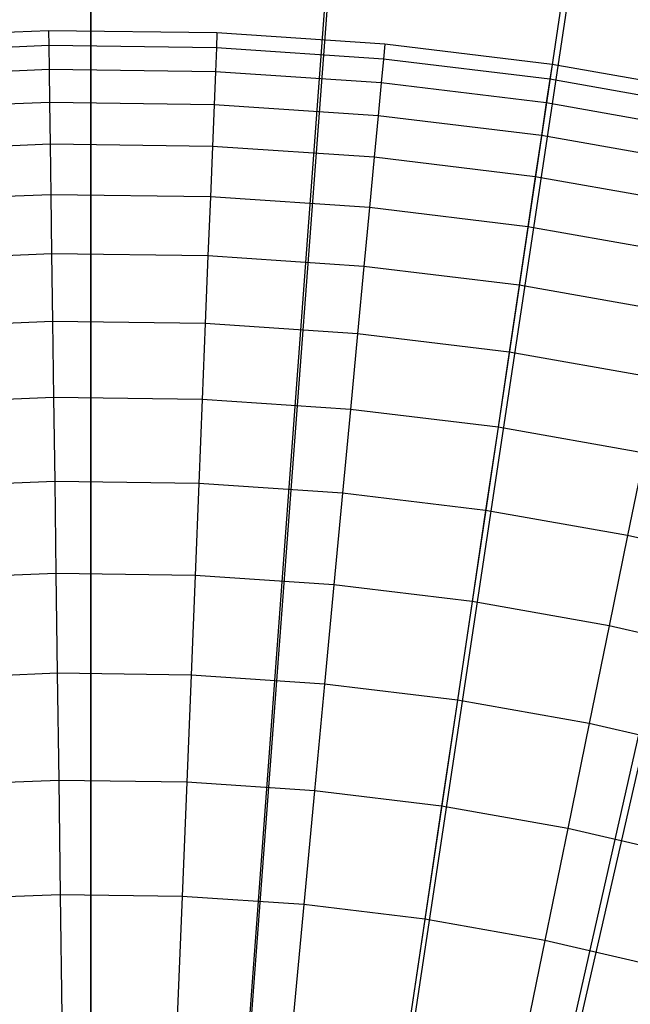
# Model space of a CAD drawing. Extents: x 0.1 to 20.1, y -10 to 10.
# Tile 119 of 127: x 10.045 to 10.517, y 1.668 to 2.429. Entities that reach past the tile are written whole.
import ezdxf

# ---------------------------------------------------------------- set-up
doc = ezdxf.new("R2010")
doc.units = 0
doc.header["$LTSCALE"] = 2.54
doc.layers.get('0').update_dxf_attribs({"linetype": 'CONTINUOUS'})

# ---------------------------------------------------------------- blocks, each defined once
blk = doc.blocks.new('DROPS_COLOR_E_STL')
at = {"color": 0}
for p, q in [((10.1, 0.9, 14.69615), (10.1, 10, 1.7)), ((10.1, 0.9, 14.69615), (10.1, 10, 1.7)), ((10.16647, 0.89754, 14.69615), (10.83852, 9.97269, 1.7)), ((10.16647, 0.89754, 14.69615), (10.83852, 9.97269, 1.7)), ((10.1, 9.90234, 1.7), (10.1, 0.85835, 14.61615)), ((10.1, 9.90234, 1.7), (10.1, 0.85835, 14.61615)), ((10.23257, 0.89018, 14.69615), (11.57302, 9.89092, 1.7)), ((10.23257, 0.89018, 14.69615), (11.57302, 9.89092, 1.7)), ((10.16414, 0.85595, 14.61615), (10.84, 9.87465, 1.7)), ((10.16414, 0.85595, 14.61615), (10.84, 9.87465, 1.7)), ((11.57587, 9.79174, 1.7), (10.22793, 0.84877, 14.61615)), ((11.57587, 9.79174, 1.7), (10.22793, 0.84877, 14.61615)), ((10.29795, 0.87796, 14.69615), (12.29946, 9.75512, 1.7)), ((10.29795, 0.87796, 14.69615), (12.29946, 9.75512, 1.7)), ((12.30348, 9.65407, 1.7), (10.291, 0.83683, 14.61615)), ((12.30348, 9.65407, 1.7), (10.291, 0.83683, 14.61615)), ((10.0675, 2.42028, 6.74126), (9.93764, 2.41505, 6.74126)), ((10.0675, 2.42028, 6.74126), (9.93764, 2.41505, 6.74126)), ((10.19746, 2.41854, 6.74126), (10.0675, 2.42028, 6.74126)), ((10.0675, 2.42028, 6.74126), (10.06766, 2.40875, 6.88143)), ((10.0675, 2.42028, 6.74126), (10.06766, 2.40875, 6.88143)), ((10.19746, 2.41854, 6.74126), (10.0675, 2.42028, 6.74126)), ((10.19746, 2.41854, 6.74126), (10.197, 2.40701, 6.88143)), ((10.19746, 2.41854, 6.74126), (10.197, 2.40701, 6.88143)), ((10.32714, 2.40982, 6.74126), (10.19746, 2.41854, 6.74126)), ((10.32714, 2.40982, 6.74126), (10.19746, 2.41854, 6.74126)), ((10.06766, 2.40875, 6.88143), (9.93841, 2.40354, 6.88143)), ((10.06766, 2.40875, 6.88143), (9.93841, 2.40354, 6.88143)), ((10.197, 2.40701, 6.88143), (10.06766, 2.40875, 6.88143)), ((10.06766, 2.40875, 6.88143), (10.06791, 2.39025, 7.02085)), ((10.06766, 2.40875, 6.88143), (10.06791, 2.39025, 7.02085)), ((10.197, 2.40701, 6.88143), (10.06766, 2.40875, 6.88143)), ((10.197, 2.40701, 6.88143), (10.19625, 2.38853, 7.02085)), ((10.197, 2.40701, 6.88143), (10.19625, 2.38853, 7.02085)), ((10.32606, 2.39833, 6.88143), (10.197, 2.40701, 6.88143)), ((10.32606, 2.39833, 6.88143), (10.197, 2.40701, 6.88143)), ((10.32714, 2.40982, 6.74126), (10.32606, 2.39833, 6.88143)), ((10.32714, 2.40982, 6.74126), (10.32606, 2.39833, 6.88143)), ((10.45617, 2.39415, 6.74126), (10.32714, 2.40982, 6.74126)), ((10.45617, 2.39415, 6.74126), (10.32714, 2.40982, 6.74126)), ((10.32606, 2.39833, 6.88143), (10.32432, 2.37992, 7.02085)), ((10.32606, 2.39833, 6.88143), (10.32432, 2.37992, 7.02085)), ((10.45447, 2.38274, 6.88143), (10.32606, 2.39833, 6.88143)), ((10.45447, 2.38274, 6.88143), (10.32606, 2.39833, 6.88143)), ((10.06791, 2.39025, 7.02085), (9.93965, 2.38508, 7.02085)), ((10.06791, 2.39025, 7.02085), (9.93965, 2.38508, 7.02085)), ((10.19625, 2.38853, 7.02085), (10.06791, 2.39025, 7.02085)), ((10.06791, 2.39025, 7.02085), (10.06825, 2.36485, 7.15918)), ((10.06791, 2.39025, 7.02085), (10.06825, 2.36485, 7.15918)), ((10.19625, 2.38853, 7.02085), (10.06791, 2.39025, 7.02085)), ((10.19625, 2.38853, 7.02085), (10.19523, 2.36314, 7.15918)), ((10.19625, 2.38853, 7.02085), (10.19523, 2.36314, 7.15918)), ((10.32432, 2.37992, 7.02085), (10.19625, 2.38853, 7.02085)), ((10.32432, 2.37992, 7.02085), (10.19625, 2.38853, 7.02085)), ((10.45617, 2.39415, 6.74126), (10.45447, 2.38274, 6.88143)), ((10.45617, 2.39415, 6.74126), (10.45447, 2.38274, 6.88143)), ((10.58416, 2.37158, 6.74126), (10.45617, 2.39415, 6.74126)), ((10.58416, 2.37158, 6.74126), (10.45617, 2.39415, 6.74126)), ((10.45447, 2.38274, 6.88143), (10.45175, 2.36445, 7.02085)), ((10.45447, 2.38274, 6.88143), (10.45175, 2.36445, 7.02085)), ((10.58185, 2.36028, 6.88143), (10.45447, 2.38274, 6.88143)), ((10.58185, 2.36028, 6.88143), (10.45447, 2.38274, 6.88143)), ((10.32432, 2.37992, 7.02085), (10.32194, 2.35463, 7.15918)), ((10.32432, 2.37992, 7.02085), (10.32194, 2.35463, 7.15918)), ((10.45175, 2.36445, 7.02085), (10.32432, 2.37992, 7.02085)), ((10.45175, 2.36445, 7.02085), (10.32432, 2.37992, 7.02085)), ((10.06825, 2.36485, 7.15918), (9.94136, 2.35974, 7.15918)), ((10.06825, 2.36485, 7.15918), (9.94136, 2.35974, 7.15918)), ((10.19523, 2.36314, 7.15918), (10.06825, 2.36485, 7.15918)), ((10.06825, 2.36485, 7.15918), (10.06868, 2.3326, 7.29607)), ((10.06825, 2.36485, 7.15918), (10.06868, 2.3326, 7.29607)), ((10.19523, 2.36314, 7.15918), (10.06825, 2.36485, 7.15918)), ((10.19523, 2.36314, 7.15918), (10.19393, 2.33092, 7.29607)), ((10.19523, 2.36314, 7.15918), (10.19393, 2.33092, 7.29607)), ((10.32194, 2.35463, 7.15918), (10.19523, 2.36314, 7.15918)), ((10.32194, 2.35463, 7.15918), (10.19523, 2.36314, 7.15918)), ((10.45175, 2.36445, 7.02085), (10.44801, 2.33932, 7.15918)), ((10.45175, 2.36445, 7.02085), (10.44801, 2.33932, 7.15918)), ((10.57815, 2.34216, 7.02085), (10.45175, 2.36445, 7.02085)), ((10.57815, 2.34216, 7.02085), (10.45175, 2.36445, 7.02085)), ((10.32194, 2.35463, 7.15918), (10.31891, 2.32251, 7.29607)), ((10.32194, 2.35463, 7.15918), (10.31891, 2.32251, 7.29607)), ((10.44801, 2.33932, 7.15918), (10.32194, 2.35463, 7.15918)), ((10.44801, 2.33932, 7.15918), (10.32194, 2.35463, 7.15918)), ((10.44801, 2.33932, 7.15918), (10.44326, 2.30742, 7.29607)), ((10.44801, 2.33932, 7.15918), (10.44326, 2.30742, 7.29607)), ((10.57307, 2.31727, 7.15918), (10.44801, 2.33932, 7.15918)), ((10.57307, 2.31727, 7.15918), (10.44801, 2.33932, 7.15918)), ((10.06868, 2.3326, 7.29607), (9.94352, 2.32755, 7.29607)), ((10.06868, 2.3326, 7.29607), (9.94352, 2.32755, 7.29607)), ((10.19393, 2.33092, 7.29607), (10.06868, 2.3326, 7.29607)), ((10.06868, 2.3326, 7.29607), (10.0692, 2.29358, 7.43119)), ((10.06868, 2.3326, 7.29607), (10.0692, 2.29358, 7.43119)), ((10.19393, 2.33092, 7.29607), (10.06868, 2.3326, 7.29607)), ((10.19393, 2.33092, 7.29607), (10.19236, 2.29193, 7.43119)), ((10.19393, 2.33092, 7.29607), (10.19236, 2.29193, 7.43119)), ((10.31891, 2.32251, 7.29607), (10.19393, 2.33092, 7.29607)), ((10.31891, 2.32251, 7.29607), (10.19393, 2.33092, 7.29607)), ((10.31891, 2.32251, 7.29607), (10.31525, 2.28366, 7.43119)), ((10.31891, 2.32251, 7.29607), (10.31525, 2.28366, 7.43119)), ((10.44326, 2.30742, 7.29607), (10.31891, 2.32251, 7.29607)), ((10.44326, 2.30742, 7.29607), (10.31891, 2.32251, 7.29607)), ((10.44326, 2.30742, 7.29607), (10.43752, 2.26882, 7.43119)), ((10.44326, 2.30742, 7.29607), (10.43752, 2.26882, 7.43119)), ((10.56662, 2.28566, 7.29607), (10.44326, 2.30742, 7.29607)), ((10.56662, 2.28566, 7.29607), (10.44326, 2.30742, 7.29607)), ((10.0692, 2.29358, 7.43119), (9.94614, 2.28862, 7.43119)), ((10.0692, 2.29358, 7.43119), (9.94614, 2.28862, 7.43119)), ((10.19236, 2.29193, 7.43119), (10.0692, 2.29358, 7.43119)), ((10.0692, 2.29358, 7.43119), (10.06982, 2.24789, 7.5642)), ((10.0692, 2.29358, 7.43119), (10.06982, 2.24789, 7.5642)), ((10.19236, 2.29193, 7.43119), (10.0692, 2.29358, 7.43119)), ((10.19236, 2.29193, 7.43119), (10.19052, 2.24627, 7.5642)), ((10.19236, 2.29193, 7.43119), (10.19052, 2.24627, 7.5642)), ((10.31525, 2.28366, 7.43119), (10.19236, 2.29193, 7.43119)), ((10.31525, 2.28366, 7.43119), (10.19236, 2.29193, 7.43119)), ((10.31525, 2.28366, 7.43119), (10.31096, 2.23817, 7.5642)), ((10.31525, 2.28366, 7.43119), (10.31096, 2.23817, 7.5642)), ((10.43752, 2.26882, 7.43119), (10.31525, 2.28366, 7.43119)), ((10.43752, 2.26882, 7.43119), (10.31525, 2.28366, 7.43119)), ((10.43752, 2.26882, 7.43119), (10.4308, 2.22362, 7.5642)), ((10.43752, 2.26882, 7.43119), (10.4308, 2.22362, 7.5642)), ((10.55882, 2.24743, 7.43119), (10.43752, 2.26882, 7.43119)), ((10.55882, 2.24743, 7.43119), (10.43752, 2.26882, 7.43119)), ((10.06982, 2.24789, 7.5642), (9.9492, 2.24303, 7.5642)), ((10.06982, 2.24789, 7.5642), (9.9492, 2.24303, 7.5642)), ((10.19052, 2.24627, 7.5642), (10.06982, 2.24789, 7.5642)), ((10.06982, 2.24789, 7.5642), (10.07052, 2.19564, 7.69478)), ((10.06982, 2.24789, 7.5642), (10.07052, 2.19564, 7.69478)), ((10.19052, 2.24627, 7.5642), (10.06982, 2.24789, 7.5642)), ((10.19052, 2.24627, 7.5642), (10.18842, 2.19406, 7.69478)), ((10.19052, 2.24627, 7.5642), (10.18842, 2.19406, 7.69478)), ((10.31096, 2.23817, 7.5642), (10.19052, 2.24627, 7.5642)), ((10.31096, 2.23817, 7.5642), (10.19052, 2.24627, 7.5642)), ((10.31096, 2.23817, 7.5642), (10.30606, 2.18615, 7.69478)), ((10.31096, 2.23817, 7.5642), (10.30606, 2.18615, 7.69478)), ((10.4308, 2.22362, 7.5642), (10.31096, 2.23817, 7.5642)), ((10.4308, 2.22362, 7.5642), (10.31096, 2.23817, 7.5642)), ((10.4308, 2.22362, 7.5642), (10.42311, 2.17194, 7.69478)), ((10.4308, 2.22362, 7.5642), (10.42311, 2.17194, 7.69478)), ((10.54968, 2.20266, 7.5642), (10.4308, 2.22362, 7.5642)), ((10.54968, 2.20266, 7.5642), (10.4308, 2.22362, 7.5642)), ((10.07052, 2.19564, 7.69478), (9.95271, 2.19089, 7.69478)), ((10.07052, 2.19564, 7.69478), (9.95271, 2.19089, 7.69478)), ((10.18842, 2.19406, 7.69478), (10.07052, 2.19564, 7.69478)), ((10.07052, 2.19564, 7.69478), (10.07131, 2.13696, 7.82259)), ((10.07052, 2.19564, 7.69478), (10.07131, 2.13696, 7.82259)), ((10.18842, 2.19406, 7.69478), (10.07052, 2.19564, 7.69478)), ((10.18842, 2.19406, 7.69478), (10.18605, 2.13542, 7.82259)), ((10.18842, 2.19406, 7.69478), (10.18605, 2.13542, 7.82259)), ((10.30606, 2.18615, 7.69478), (10.18842, 2.19406, 7.69478)), ((10.30606, 2.18615, 7.69478), (10.18842, 2.19406, 7.69478)), ((10.30606, 2.18615, 7.69478), (10.30055, 2.12772, 7.82259)), ((10.30606, 2.18615, 7.69478), (10.30055, 2.12772, 7.82259)), ((10.42311, 2.17194, 7.69478), (10.30606, 2.18615, 7.69478)), ((10.42311, 2.17194, 7.69478), (10.30606, 2.18615, 7.69478)), ((10.42311, 2.17194, 7.69478), (10.41447, 2.11389, 7.82259)), ((10.42311, 2.17194, 7.69478), (10.41447, 2.11389, 7.82259)), ((10.53922, 2.15146, 7.69478), (10.42311, 2.17194, 7.69478)), ((10.53922, 2.15146, 7.69478), (10.42311, 2.17194, 7.69478)), ((10.07131, 2.13696, 7.82259), (9.95664, 2.13234, 7.82259)), ((10.07131, 2.13696, 7.82259), (9.95664, 2.13234, 7.82259)), ((10.18605, 2.13542, 7.82259), (10.07131, 2.13696, 7.82259)), ((10.07131, 2.13696, 7.82259), (10.07218, 2.072, 7.94733)), ((10.07131, 2.13696, 7.82259), (10.07218, 2.072, 7.94733)), ((10.18605, 2.13542, 7.82259), (10.07131, 2.13696, 7.82259)), ((10.18605, 2.13542, 7.82259), (10.18344, 2.07051, 7.94733)), ((10.18605, 2.13542, 7.82259), (10.18344, 2.07051, 7.94733)), ((10.30055, 2.12772, 7.82259), (10.18605, 2.13542, 7.82259)), ((10.30055, 2.12772, 7.82259), (10.18605, 2.13542, 7.82259)), ((10.30055, 2.12772, 7.82259), (10.29446, 2.06304, 7.94733)), ((10.30055, 2.12772, 7.82259), (10.29446, 2.06304, 7.94733)), ((10.41447, 2.11389, 7.82259), (10.30055, 2.12772, 7.82259)), ((10.41447, 2.11389, 7.82259), (10.30055, 2.12772, 7.82259)), ((10.41447, 2.11389, 7.82259), (10.40491, 2.04963, 7.94733)), ((10.41447, 2.11389, 7.82259), (10.40491, 2.04963, 7.94733)), ((10.52749, 2.09396, 7.82259), (10.41447, 2.11389, 7.82259)), ((10.52749, 2.09396, 7.82259), (10.41447, 2.11389, 7.82259)), ((10.52749, 2.09396, 7.82259), (10.51449, 2.03031, 7.94733)), ((10.52749, 2.09396, 7.82259), (10.51449, 2.03031, 7.94733)), ((10.07218, 2.072, 7.94733), (9.961, 2.06752, 7.94733)), ((10.07218, 2.072, 7.94733), (9.961, 2.06752, 7.94733)), ((10.18344, 2.07051, 7.94733), (10.07218, 2.072, 7.94733)), ((10.07218, 2.072, 7.94733), (10.07313, 2.00092, 8.06868)), ((10.07218, 2.072, 7.94733), (10.07313, 2.00092, 8.06868)), ((10.18344, 2.07051, 7.94733), (10.07218, 2.072, 7.94733)), ((10.18344, 2.07051, 7.94733), (10.18058, 1.99947, 8.06868)), ((10.18344, 2.07051, 7.94733), (10.18058, 1.99947, 8.06868)), ((10.29446, 2.06304, 7.94733), (10.18344, 2.07051, 7.94733)), ((10.29446, 2.06304, 7.94733), (10.18344, 2.07051, 7.94733)), ((10.29446, 2.06304, 7.94733), (10.28778, 1.99227, 8.06868)), ((10.29446, 2.06304, 7.94733), (10.28778, 1.99227, 8.06868)), ((10.40491, 2.04963, 7.94733), (10.29446, 2.06304, 7.94733)), ((10.40491, 2.04963, 7.94733), (10.29446, 2.06304, 7.94733)), ((10.40491, 2.04963, 7.94733), (10.39445, 1.97931, 8.06868)), ((10.40491, 2.04963, 7.94733), (10.39445, 1.97931, 8.06868)), ((10.51449, 2.03031, 7.94733), (10.40491, 2.04963, 7.94733)), ((10.51449, 2.03031, 7.94733), (10.40491, 2.04963, 7.94733)), ((10.51449, 2.03031, 7.94733), (10.50027, 1.96065, 8.06868)), ((10.51449, 2.03031, 7.94733), (10.50027, 1.96065, 8.06868)), ((10.62287, 2.00513, 7.94733), (10.51449, 2.03031, 7.94733)), ((10.62287, 2.00513, 7.94733), (10.51449, 2.03031, 7.94733)), ((10.07313, 2.00092, 8.06868), (9.96577, 1.99659, 8.06868)), ((10.07313, 2.00092, 8.06868), (9.96577, 1.99659, 8.06868)), ((10.18058, 1.99947, 8.06868), (10.07313, 2.00092, 8.06868)), ((10.07313, 2.00092, 8.06868), (10.07417, 1.92388, 8.18634)), ((10.07313, 2.00092, 8.06868), (10.07417, 1.92388, 8.18634)), ((10.18058, 1.99947, 8.06868), (10.07313, 2.00092, 8.06868)), ((10.18058, 1.99947, 8.06868), (10.17747, 1.9225, 8.18634)), ((10.18058, 1.99947, 8.06868), (10.17747, 1.9225, 8.18634)), ((10.28778, 1.99227, 8.06868), (10.18058, 1.99947, 8.06868)), ((10.28778, 1.99227, 8.06868), (10.18058, 1.99947, 8.06868)), ((10.28778, 1.99227, 8.06868), (10.28055, 1.91557, 8.18634)), ((10.28778, 1.99227, 8.06868), (10.28055, 1.91557, 8.18634)), ((10.39445, 1.97931, 8.06868), (10.28778, 1.99227, 8.06868)), ((10.39445, 1.97931, 8.06868), (10.28778, 1.99227, 8.06868)), ((10.39445, 1.97931, 8.06868), (10.38312, 1.90311, 8.18634)), ((10.39445, 1.97931, 8.06868), (10.38312, 1.90311, 8.18634)), ((10.50027, 1.96065, 8.06868), (10.39445, 1.97931, 8.06868)), ((10.50027, 1.96065, 8.06868), (10.39445, 1.97931, 8.06868)), ((10.50027, 1.96065, 8.06868), (10.48486, 1.88517, 8.18634)), ((10.50027, 1.96065, 8.06868), (10.48486, 1.88517, 8.18634)), ((10.60493, 1.93634, 8.06868), (10.50027, 1.96065, 8.06868)), ((10.60493, 1.93634, 8.06868), (10.50027, 1.96065, 8.06868)), ((10.07417, 1.92388, 8.18634), (9.97094, 1.91972, 8.18634)), ((10.07417, 1.92388, 8.18634), (9.97094, 1.91972, 8.18634)), ((10.17747, 1.9225, 8.18634), (10.07417, 1.92388, 8.18634)), ((10.07417, 1.92388, 8.18634), (10.07528, 1.8411, 8.30003)), ((10.07417, 1.92388, 8.18634), (10.07528, 1.8411, 8.30003)), ((10.17747, 1.9225, 8.18634), (10.07417, 1.92388, 8.18634)), ((10.17747, 1.9225, 8.18634), (10.17414, 1.83977, 8.30003)), ((10.17747, 1.9225, 8.18634), (10.17414, 1.83977, 8.30003)), ((10.28055, 1.91557, 8.18634), (10.17747, 1.9225, 8.18634)), ((10.28055, 1.91557, 8.18634), (10.17747, 1.9225, 8.18634)), ((10.28055, 1.91557, 8.18634), (10.27279, 1.83314, 8.30003)), ((10.28055, 1.91557, 8.18634), (10.27279, 1.83314, 8.30003)), ((10.38312, 1.90311, 8.18634), (10.28055, 1.91557, 8.18634)), ((10.38312, 1.90311, 8.18634), (10.28055, 1.91557, 8.18634)), ((10.38312, 1.90311, 8.18634), (10.37093, 1.82122, 8.30003)), ((10.38312, 1.90311, 8.18634), (10.37093, 1.82122, 8.30003)), ((10.48486, 1.88517, 8.18634), (10.38312, 1.90311, 8.18634)), ((10.48486, 1.88517, 8.18634), (10.38312, 1.90311, 8.18634)), ((10.48486, 1.88517, 8.18634), (10.4683, 1.80405, 8.30003)), ((10.48486, 1.88517, 8.18634), (10.4683, 1.80405, 8.30003)), ((10.58549, 1.8618, 8.18634), (10.48486, 1.88517, 8.18634)), ((10.58549, 1.8618, 8.18634), (10.48486, 1.88517, 8.18634)), ((10.07528, 1.8411, 8.30003), (9.97649, 1.83711, 8.30003)), ((10.07528, 1.8411, 8.30003), (9.97649, 1.83711, 8.30003)), ((10.17414, 1.83977, 8.30003), (10.07528, 1.8411, 8.30003)), ((10.07528, 1.8411, 8.30003), (10.07647, 1.75276, 8.40946)), ((10.07528, 1.8411, 8.30003), (10.07647, 1.75276, 8.40946)), ((10.17414, 1.83977, 8.30003), (10.07528, 1.8411, 8.30003)), ((10.17414, 1.83977, 8.30003), (10.17058, 1.75149, 8.40946)), ((10.17414, 1.83977, 8.30003), (10.17058, 1.75149, 8.40946)), ((10.27279, 1.83314, 8.30003), (10.17414, 1.83977, 8.30003)), ((10.27279, 1.83314, 8.30003), (10.17414, 1.83977, 8.30003)), ((10.27279, 1.83314, 8.30003), (10.2645, 1.74518, 8.40946)), ((10.27279, 1.83314, 8.30003), (10.2645, 1.74518, 8.40946)), ((10.37093, 1.82122, 8.30003), (10.27279, 1.83314, 8.30003)), ((10.37093, 1.82122, 8.30003), (10.27279, 1.83314, 8.30003)), ((10.37093, 1.82122, 8.30003), (10.35793, 1.73383, 8.40946)), ((10.37093, 1.82122, 8.30003), (10.35793, 1.73383, 8.40946)), ((10.4683, 1.80405, 8.30003), (10.37093, 1.82122, 8.30003)), ((10.4683, 1.80405, 8.30003), (10.37093, 1.82122, 8.30003)), ((10.4683, 1.80405, 8.30003), (10.45063, 1.71749, 8.40946)), ((10.4683, 1.80405, 8.30003), (10.45063, 1.71749, 8.40946)), ((10.5646, 1.78168, 8.30003), (10.4683, 1.80405, 8.30003)), ((10.5646, 1.78168, 8.30003), (10.4683, 1.80405, 8.30003)), ((10.07647, 1.75276, 8.40946), (9.98242, 1.74897, 8.40946)), ((10.07647, 1.75276, 8.40946), (9.98242, 1.74897, 8.40946)), ((10.17058, 1.75149, 8.40946), (10.07647, 1.75276, 8.40946)), ((10.07647, 1.75276, 8.40946), (10.07772, 1.65908, 8.51436)), ((10.07647, 1.75276, 8.40946), (10.07772, 1.65908, 8.51436)), ((10.17058, 1.75149, 8.40946), (10.07647, 1.75276, 8.40946)), ((10.17058, 1.75149, 8.40946), (10.16681, 1.65789, 8.51436)), ((10.17058, 1.75149, 8.40946), (10.16681, 1.65789, 8.51436)), ((10.2645, 1.74518, 8.40946), (10.17058, 1.75149, 8.40946)), ((10.2645, 1.74518, 8.40946), (10.17058, 1.75149, 8.40946)), ((10.2645, 1.74518, 8.40946), (10.2557, 1.65191, 8.51436)), ((10.2645, 1.74518, 8.40946), (10.2557, 1.65191, 8.51436)), ((10.35793, 1.73383, 8.40946), (10.2645, 1.74518, 8.40946)), ((10.35793, 1.73383, 8.40946), (10.2645, 1.74518, 8.40946)), ((10.35793, 1.73383, 8.40946), (10.34415, 1.64117, 8.51436)), ((10.35793, 1.73383, 8.40946), (10.34415, 1.64117, 8.51436)), ((10.45063, 1.71749, 8.40946), (10.35793, 1.73383, 8.40946)), ((10.45063, 1.71749, 8.40946), (10.35793, 1.73383, 8.40946)), ((10.45063, 1.71749, 8.40946), (10.43189, 1.6257, 8.51436)), ((10.45063, 1.71749, 8.40946), (10.43189, 1.6257, 8.51436)), ((10.54231, 1.69619, 8.40946), (10.45063, 1.71749, 8.40946)), ((10.54231, 1.69619, 8.40946), (10.45063, 1.71749, 8.40946))]:
    blk.add_line(p, q, dxfattribs=at)

msp = doc.modelspace()

# ---------------------------------------------------------------- block references
at = {"color": 0}
msp.add_blockref('DROPS_COLOR_E_STL', (0, 0), dxfattribs=at)

doc.saveas('drawing.dxf')
